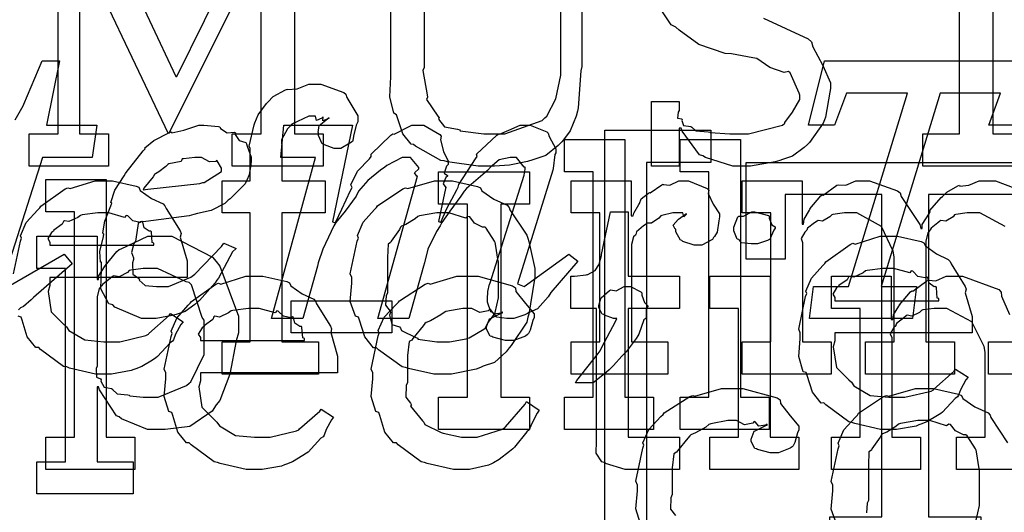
# Model space of a CAD drawing. Extents: x 0 to 8.5, y 0 to 11.
# Tile 112 of 256: x 3.13 to 3.555, y 4.021 to 4.233. Entities that reach past the tile are written whole.
import ezdxf

# ---------------------------------------------------------------- set-up
doc = ezdxf.new("R2010")
doc.units = 0
doc.layers.get('0').update_dxf_attribs({"linetype": 'CONTINUOUS'})

msp = doc.modelspace()

# ---------------------------------------------------------------- linework, layer by layer
at = {"color": 0}
for points in [[(3.16374, 4.28136), (3.19781, 4.20888), (3.19824, 4.20888), (3.23406, 4.28136)], [(3.15614, 4.26443), (3.15614, 4.18414), (3.16872, 4.18414), (3.16872, 4.17025), (3.13444, 4.17025), (3.13444, 4.18414), (3.13444, 4.18414), (3.14703, 4.18414), (3.14703, 4.26747)], [(3.24903, 4.26747), (3.24903, 4.18414), (3.26139, 4.18414), (3.26139, 4.17025), (3.22211, 4.17025), (3.22211, 4.18414), (3.23469, 4.18414), (3.23469, 4.26443)], [(3.3731, 4.26747), (3.3731, 4.21322), (3.37267, 4.21126), (3.37147, 4.19532), (3.37115, 4.1939), (3.37056, 4.19179), (3.36806, 4.18539), (3.36518, 4.18153), (3.36442, 4.18067), (3.36285, 4.1791), (3.35753, 4.17481), (3.35314, 4.17329), (3.35183, 4.17285), (3.34956, 4.17219), (3.34185, 4.17057), (3.33535, 4.17025), (3.33317, 4.17025), (3.33317, 4.17025), (3.32829, 4.17025), (3.315, 4.1721), (3.31364, 4.17242), (3.31218, 4.17264), (3.30126, 4.17876), (3.3004, 4.17958), (3.29937, 4.17964), (3.29579, 4.18414), (3.2934, 4.19108), (3.29303, 4.19239), (3.29189, 4.19303), (3.29015, 4.20003), (3.29064, 4.20865), (3.29064, 4.21149), (3.29064, 4.26747)], [(3.30496, 4.26747), (3.30496, 4.21278), (3.30442, 4.21149), (3.30621, 4.2009), (3.30647, 4.19997), (3.30604, 4.19894), (3.31087, 4.19174), (3.31147, 4.19108), (3.31119, 4.19049), (3.31375, 4.18718), (3.31944, 4.18619), (3.32036, 4.18587), (3.32058, 4.18544), (3.33068, 4.18414), (3.33404, 4.18414), (3.33979, 4.18414), (3.3559, 4.18994), (3.35704, 4.19108), (3.35792, 4.19174), (3.36182, 4.19922), (3.36399, 4.20942), (3.36399, 4.21278), (3.36399, 4.26747)], [(3.22667, 4.24815), (3.19456, 4.18414), (3.16613, 4.24403)], [(3.45139, 4.23394), (3.47076, 4.22515), (3.47217, 4.22385), (3.47271, 4.22163), (3.47711, 4.21354), (3.48042, 4.20617), (3.48042, 4.20367), (3.48008, 4.20204), (3.47825, 4.19129), (3.47781, 4.19021), (3.47726, 4.18869), (3.47125, 4.18033), (3.47043, 4.17958), (3.46903, 4.17817), (3.46403, 4.17453), (3.45969, 4.17307), (3.4585, 4.17264), (3.45649, 4.17204), (3.4459, 4.17025), (3.44243, 4.17025), (3.44243, 4.17025), (3.43815, 4.17025), (3.42638, 4.17389), (3.42529, 4.17458), (3.42383, 4.17503), (3.41639, 4.18533), (3.41596, 4.18653), (3.4151, 4.18653), (3.4151, 4.17025), (3.40315, 4.17025), (3.40315, 4.19803), (3.4151, 4.19803), (3.4151, 4.19412), (3.41465, 4.19347), (3.41439, 4.19081), (3.41618, 4.19054), (3.41639, 4.19021), (3.41613, 4.18989), (3.41689, 4.18778), (3.42003, 4.18722), (3.42051, 4.18696), (3.42051, 4.18696), (3.42225, 4.18539), (3.42751, 4.18494), (3.42833, 4.18479), (3.4285, 4.18463), (3.43696, 4.18414), (3.43983, 4.18414), (3.44504, 4.18414), (3.45958, 4.18793), (3.46067, 4.18869), (3.46072, 4.18907), (3.46403, 4.19347), (3.46718, 4.199), (3.46718, 4.20085), (3.46679, 4.20171), (3.463, 4.21044), (3.46218, 4.21104), (3.46039, 4.21061), (3.45421, 4.21272), (3.44851, 4.21658), (3.44678, 4.2169), (3.43767, 4.21864), (3.43485, 4.21875), (3.42356, 4.2226), (3.41499, 4.22889), (3.41357, 4.23014), (3.41162, 4.23112), (3.40642, 4.23888)], [(3.12842, 4.19021), (3.13189, 4.19618), (3.13222, 4.19694), (3.14003, 4.2156), (3.14762, 4.2156), (3.14199, 4.18782), (3.16368, 4.18782), (3.16174, 4.17393), (3.14025, 4.17393), (3.12289, 4.11947)], [(3.12776, 4.12381), (3.13075, 4.13792), (3.13124, 4.13917), (3.13081, 4.14019), (3.13325, 4.14583), (3.13818, 4.15132), (3.13906, 4.15218), (3.13954, 4.15294), (3.15001, 4.16037), (3.15121, 4.16086), (3.15218, 4.16049), (3.16297, 4.1639), (3.16661, 4.1639), (3.17042, 4.1639), (3.18067, 4.16157), (3.18181, 4.16108), (3.18246, 4.15972), (3.18728, 4.15631), (3.19233, 4.15392), (3.19308, 4.15306), (3.19358, 4.15196), (3.1996, 4.14231), (3.20003, 4.14111), (3.19965, 4.13954), (3.20264, 4.12935), (3.20264, 4.12592), (3.20264, 4.12224), (3.14339, 4.12224), (3.14339, 4.11876), (3.14268, 4.11615), (3.14404, 4.10736), (3.14936, 4.10206), (3.15056, 4.10097), (3.15158, 4.09933), (3.15858, 4.09526), (3.16672, 4.09446), (3.16943, 4.09446), (3.17356, 4.09446), (3.1849, 4.09717), (3.18593, 4.09771), (3.18614, 4.09804), (3.19488, 4.10574), (3.19547, 4.10661), (3.2009, 4.10314), (3.19993, 4.10194), (3.19764, 4.09776), (3.19678, 4.09532), (3.19635, 4.09467), (3.19536, 4.09397), (3.18989, 4.08806), (3.18918, 4.08751), (3.18767, 4.08658), (3.18311, 4.08388), (3.1805, 4.08285), (3.17964, 4.08251), (3.17844, 4.08203), (3.17003, 4.08057), (3.16726, 4.08057), (3.16726, 4.08057), (3.16314, 4.08057), (3.15196, 4.08311), (3.15076, 4.08361), (3.14936, 4.08388), (3.13943, 4.09119), (3.13861, 4.09207), (3.13743, 4.09201), (3.13368, 4.09663), (3.13146, 4.10385), (3.13103, 4.10508), (3.12978, 4.10547)], [(3.55578, 4.14421), (3.54486, 4.15001), (3.54124, 4.15001), (3.53939, 4.15001), (3.53444, 4.14931), (3.53386, 4.14914), (3.53326, 4.14828), (3.53017, 4.14643), (3.528, 4.14681), (3.52756, 4.14654), (3.52664, 4.14578), (3.52387, 4.14344), (3.52339, 4.14268), (3.52322, 4.14242), (3.5224, 4.1415), (3.52149, 4.13781), (3.52149, 4.13656), (3.52149, 4.09446), (3.53386, 4.09446), (3.53386, 4.08057), (3.49544, 4.08057), (3.49544, 4.09446), (3.50782, 4.09446), (3.50782, 4.13113), (3.50743, 4.13357), (3.50233, 4.14421), (3.49175, 4.15001), (3.48828, 4.15001), (3.48643, 4.15001), (3.48144, 4.14931), (3.4809, 4.14914), (3.48014, 4.14828), (3.47689, 4.14643), (3.47499, 4.14681), (3.47461, 4.14654), (3.47353, 4.14578), (3.47043, 4.14344), (3.47017, 4.14264), (3.47006, 4.14242), (3.46929, 4.14176), (3.46772, 4.139), (3.46832, 4.13721), (3.46832, 4.13656), (3.46832, 4.09446), (3.48068, 4.09446), (3.48068, 4.08057), (3.44228, 4.08057), (3.44228, 4.09446), (3.44228, 4.09446), (3.45464, 4.09446), (3.45464, 4.15001), (3.44228, 4.15001), (3.44228, 4.1639), (3.4681, 4.1639), (3.4681, 4.14524), (3.46875, 4.14524), (3.46875, 4.14524), (3.46903, 4.14735), (3.47125, 4.15121), (3.47157, 4.15175), (3.47151, 4.15181), (3.47624, 4.15739), (3.47678, 4.15782), (3.47715, 4.15767), (3.48307, 4.16194), (3.48372, 4.16217), (3.48372, 4.16211), (3.48703, 4.16194), (3.49137, 4.1639), (3.49283, 4.1639), (3.49724, 4.1639), (3.50933, 4.15956), (3.51042, 4.15869), (3.5109, 4.15717), (3.51887, 4.14501), (3.51932, 4.14328), (3.51997, 4.14328), (3.51997, 4.14507), (3.52306, 4.1499), (3.52344, 4.15044), (3.52328, 4.15104), (3.5281, 4.15668), (3.52865, 4.15717), (3.52865, 4.15717), (3.53065, 4.15901), (3.53532, 4.16168), (3.53603, 4.16194), (3.53618, 4.16157), (3.54004, 4.16194), (3.54449, 4.1639), (3.54601, 4.1639), (3.55154, 4.1639), (3.56706, 4.15793)], [(3.12549, 4.11838), (3.14958, 4.13226), (3.15306, 4.12815), (3.13633, 4.11361), (3.13531, 4.11263), (3.13206, 4.10975), (3.13081, 4.1091), (3.13049, 4.10883), (3.12989, 4.10818)], [(3.57319, 4.03944), (3.53478, 4.03944), (3.53478, 4.05333), (3.54715, 4.05333), (3.54715, 4.09), (3.54671, 4.09244), (3.54144, 4.10308), (3.53054, 4.10889), (3.52696, 4.10889), (3.52513, 4.10889), (3.52018, 4.10818), (3.51958, 4.10801), (3.51882, 4.10715), (3.51551, 4.10547), (3.51351, 4.1059), (3.51307, 4.10563), (3.51199, 4.10487), (3.5089, 4.10238), (3.50863, 4.10157), (3.50851, 4.10129), (3.50776, 4.10064), (3.50618, 4.09793), (3.50678, 4.09625), (3.50678, 4.09565), (3.50678, 4.05333), (3.51915, 4.05333), (3.51915, 4.03944), (3.48074, 4.03944), (3.48074, 4.05333), (3.48074, 4.05333), (3.49311, 4.05333), (3.49311, 4.10889), (3.48074, 4.10889), (3.48074, 4.12278), (3.50657, 4.12278), (3.50657, 4.10411), (3.50722, 4.10411), (3.50722, 4.10411), (3.50749, 4.10607), (3.50988, 4.10986), (3.51025, 4.1104), (3.51014, 4.11046), (3.51492, 4.11604), (3.51546, 4.11649), (3.51585, 4.11632), (3.52192, 4.12076), (3.52262, 4.12104), (3.52262, 4.12104), (3.52588, 4.12082), (3.53028, 4.12278), (3.53174, 4.12278), (3.53733, 4.12278), (3.55296, 4.11703), (3.5541, 4.11583), (3.55419, 4.1141), (3.55761, 4.10622)], [(3.58703, 4.08057), (3.54861, 4.08057), (3.54861, 4.09446), (3.56099, 4.09446)], [(3.39839, 4.01594), (3.39638, 4.02246), (3.39703, 4.03017), (3.39703, 4.03271), (3.39638, 4.03435), (3.39936, 4.04861), (3.39985, 4.04986), (3.39942, 4.05089), (3.40196, 4.05669), (3.40717, 4.06222), (3.4081, 4.0631), (3.40858, 4.06381), (3.41965, 4.0709), (3.4209, 4.07135), (3.42182, 4.07096), (3.43332, 4.07438), (3.43718, 4.07438), (3.44254, 4.07438), (3.45736, 4.07026), (3.45865, 4.06939), (3.45882, 4.06782), (3.46294, 4.06261), (3.46669, 4.05811), (3.46669, 4.05658), (3.46615, 4.05528), (3.46496, 4.05111), (3.46425, 4.04958), (3.46386, 4.04921), (3.46294, 4.04856), (3.4579, 4.0466), (3.45628, 4.0466), (3.45432, 4.0466), (3.44889, 4.04807), (3.44846, 4.04833), (3.44775, 4.0485), (3.44607, 4.05149), (3.44607, 4.05246), (3.44607, 4.05246), (3.44749, 4.05593), (3.44781, 4.05615), (3.44781, 4.05615), (3.45247, 4.05843), (3.45301, 4.05854), (3.45301, 4.05897), (3.45242, 4.05849), (3.44949, 4.05806), (3.44792, 4.06), (3.44738, 4.06006), (3.44683, 4.05935), (3.44325, 4.05871), (3.43983, 4.06049), (3.43869, 4.06049), (3.43599, 4.06049), (3.42865, 4.05908), (3.42785, 4.05875), (3.42649, 4.05772), (3.42204, 4.05518), (3.42008, 4.05442), (3.4196, 4.05399), (3.41878, 4.0529), (3.41428, 4.04753), (3.41396, 4.04682), (3.41271, 4.04617), (3.412, 4.04015), (3.412, 4.03814), (3.412, 4.0286), (3.4114, 4.02724), (3.41129, 4.02225), (3.41342, 4.01958)], [(3.48292, 4.01594), (3.48068, 4.02235), (3.48133, 4.03017), (3.48133, 4.03271), (3.48068, 4.03429), (3.48367, 4.04839), (3.48415, 4.04964), (3.48372, 4.05072), (3.48617, 4.05647), (3.4911, 4.06201), (3.49197, 4.06288), (3.49246, 4.06364), (3.50331, 4.0709), (3.50456, 4.07135), (3.50553, 4.07096), (3.51699, 4.07438), (3.52083, 4.07438), (3.52485, 4.07438), (3.53564, 4.07189), (3.53689, 4.07135), (3.53749, 4.06999), (3.54269, 4.06646), (3.54839, 4.06386), (3.54926, 4.06288), (3.54958, 4.06179), (3.55681, 4.05094)], [(3.54318, 4.01753), (3.54471, 4.02387), (3.54471, 4.02599), (3.54471, 4.03944), (3.54454, 4.03965), (3.5434, 4.0471), (3.54318, 4.04769), (3.54297, 4.04829), (3.53933, 4.05399), (3.53885, 4.05442), (3.53776, 4.05431), (3.53435, 4.0561), (3.53222, 4.05875), (3.53147, 4.05897), (3.53049, 4.05821), (3.52322, 4.06049), (3.52083, 4.06049), (3.51807, 4.06049), (3.51053, 4.05925), (3.50976, 4.05897), (3.50863, 4.058), (3.50467, 4.05556), (3.50276, 4.05485), (3.50239, 4.05442), (3.50185, 4.05333), (3.49826, 4.04833), (3.49804, 4.04769), (3.49696, 4.04699), (3.49675, 4.04135), (3.49675, 4.03944), (3.49675, 4.02599), (3.49615, 4.0249), (3.49593, 4.02072)]]:
    msp.add_lwpolyline(points, dxfattribs=at)
for points in [[(3.52024, 4.18414), (3.53608, 4.18414), (3.53608, 4.26747), (3.50678, 4.26747), (3.50678, 4.25358), (3.49485, 4.25358), (3.49485, 4.28136), (3.59185, 4.28136), (3.59185, 4.25358), (3.57992, 4.25358), (3.57992, 4.26747), (3.5504, 4.26747), (3.5504, 4.18414), (3.56625, 4.18414), (3.56625, 4.17025), (3.52024, 4.17025), (3.52024, 4.18414)], [(3.47299, 4.11838), (3.48817, 4.11838), (3.51357, 4.20171), (3.48731, 4.20171), (3.4821, 4.18782), (3.47081, 4.18782), (3.47775, 4.2156), (3.56717, 4.2156), (3.56022, 4.18782), (3.54872, 4.18782), (3.55371, 4.20171), (3.52767, 4.20171), (3.50228, 4.11838), (3.51747, 4.11838), (3.51574, 4.10449), (3.47125, 4.10449), (3.47299, 4.11838)], [(3.21778, 4.09446), (3.22993, 4.09446), (3.22993, 4.15001), (3.21778, 4.15001), (3.21778, 4.1639), (3.22993, 4.1639), (3.22993, 4.17779), (3.22944, 4.17882), (3.23156, 4.18804), (3.23188, 4.18886), (3.23188, 4.18886), (3.23335, 4.19233), (3.23693, 4.19715), (3.23753, 4.19775), (3.23753, 4.19775), (3.23975, 4.20025), (3.24517, 4.20307), (3.24599, 4.2034), (3.24604, 4.20324), (3.25017, 4.20356), (3.25515, 4.20557), (3.25683, 4.20557), (3.26042, 4.20557), (3.27029, 4.20199), (3.27115, 4.20122), (3.27154, 4.19976), (3.27636, 4.19194), (3.27636, 4.18929), (3.27567, 4.18788), (3.27442, 4.18317), (3.27425, 4.18126), (3.27399, 4.18083), (3.27289, 4.18007), (3.26899, 4.17779), (3.26768, 4.17779), (3.26617, 4.17779), (3.26199, 4.17942), (3.26161, 4.17974), (3.2609, 4.17985), (3.25944, 4.18338), (3.25944, 4.18451), (3.25922, 4.18463), (3.2596, 4.18767), (3.26324, 4.1906), (3.264, 4.19081), (3.264, 4.19103), (3.2634, 4.1906), (3.26124, 4.18972), (3.26139, 4.19146), (3.26139, 4.19146), (3.26085, 4.19092), (3.25851, 4.18994), (3.25803, 4.19168), (3.25792, 4.19168), (3.25526, 4.19168), (3.24789, 4.18826), (3.24729, 4.18756), (3.24604, 4.18631), (3.24333, 4.18158), (3.2436, 4.17763), (3.2436, 4.17626), (3.2436, 4.1639), (3.26226, 4.1639), (3.26226, 4.15001), (3.2436, 4.15001), (3.2436, 4.09446), (3.25944, 4.09446), (3.25944, 4.08057), (3.21778, 4.08057), (3.21778, 4.09446)], [(3.18713, 4.10449), (3.183, 4.10449), (3.17144, 4.10938), (3.17063, 4.11035), (3.16894, 4.11083), (3.16536, 4.11729), (3.16564, 4.12592), (3.16564, 4.12879), (3.16531, 4.12885), (3.16499, 4.13336), (3.1665, 4.13986), (3.16672, 4.14094), (3.16624, 4.14139), (3.1671, 4.14654), (3.16976, 4.1531), (3.17019, 4.15419), (3.16971, 4.15457), (3.17139, 4.15978), (3.17546, 4.16601), (3.17606, 4.16699), (3.17638, 4.16743), (3.18371, 4.17686), (3.18451, 4.17763), (3.18435, 4.17811), (3.18832, 4.18132), (3.19472, 4.18457), (3.19581, 4.185), (3.19601, 4.18457), (3.20128, 4.18576), (3.20774, 4.18782), (3.2099, 4.18782), (3.2099, 4.18782), (3.21625, 4.18728), (3.21685, 4.18718), (3.21707, 4.18636), (3.22, 4.18457), (3.22304, 4.1849), (3.22358, 4.18457), (3.22342, 4.18386), (3.2251, 4.18121), (3.22803, 4.18033), (3.22835, 4.17979), (3.22863, 4.17888), (3.23031, 4.17404), (3.23031, 4.17242), (3.23014, 4.17096), (3.22944, 4.16639), (3.22846, 4.16422), (3.22814, 4.16351), (3.22775, 4.16254), (3.22125, 4.15614), (3.22032, 4.15549), (3.21892, 4.15414), (3.21311, 4.1511), (3.20708, 4.14985), (3.20557, 4.14942), (3.20361, 4.14876), (3.18485, 4.14632), (3.18257, 4.14615), (3.18147, 4.14551), (3.1805, 4.13867), (3.18039, 4.13792), (3.17969, 4.13688), (3.17871, 4.13303), (3.17953, 4.13069), (3.17953, 4.12989), (3.17904, 4.12847), (3.17925, 4.12364), (3.18169, 4.12196), (3.18213, 4.12142), (3.18197, 4.1211), (3.18451, 4.11876), (3.1894, 4.11838), (3.19103, 4.11838), (3.19461, 4.11838), (3.20421, 4.1224), (3.20535, 4.12315), (3.20606, 4.12358), (3.2175, 4.13558), (3.21858, 4.13704), (3.22379, 4.13465), (3.22228, 4.13319), (3.21619, 4.12196), (3.21556, 4.12099), (3.21479, 4.11985), (3.20801, 4.11231), (3.20731, 4.11165), (3.20606, 4.11051), (3.20188, 4.10758), (3.19879, 4.10656), (3.19797, 4.10622), (3.19618, 4.10579), (3.18935, 4.10449), (3.18713, 4.10449)], [(3.34224, 4.10449), (3.34071, 4.10449), (3.33632, 4.10514), (3.33507, 4.10667), (3.33464, 4.1071), (3.33382, 4.10732), (3.33225, 4.11154), (3.33225, 4.11296), (3.33225, 4.11296), (3.33242, 4.11594), (3.33247, 4.11621), (3.33247, 4.11621), (3.33322, 4.11925), (3.33333, 4.11947), (3.3481, 4.16635), (3.3481, 4.16635), (3.34853, 4.16894), (3.34853, 4.16982), (3.34814, 4.16971), (3.34483, 4.17393), (3.34375, 4.17393), (3.34212, 4.17393), (3.33729, 4.1729), (3.33453, 4.17051), (3.33356, 4.16982), (3.33231, 4.16835), (3.32319, 4.16049), (3.32226, 4.1594), (3.32081, 4.15722), (3.31603, 4.15076), (3.31261, 4.14583), (3.31185, 4.14442), (3.31028, 4.14208), (3.30653, 4.13444), (3.30512, 4.12858), (3.30469, 4.12706), (3.29839, 4.10449), (3.28494, 4.10449), (3.30208, 4.1659), (3.30181, 4.1659), (3.30083, 4.16732), (3.30274, 4.16906), (3.30274, 4.1696), (3.30274, 4.1696), (3.29915, 4.17393), (3.29796, 4.17393), (3.29546, 4.17393), (3.2889, 4.17051), (3.28797, 4.16982), (3.28608, 4.16851), (3.2806, 4.16407), (3.27761, 4.16049), (3.27669, 4.1594), (3.27556, 4.15722), (3.27089, 4.15076), (3.26687, 4.14583), (3.26606, 4.14442), (3.26481, 4.14204), (3.26118, 4.13444), (3.25928, 4.12858), (3.2589, 4.12706), (3.25261, 4.10449), (3.23915, 4.10449), (3.25803, 4.17393), (3.24306, 4.17393), (3.24436, 4.18782), (3.27408, 4.18782), (3.2654, 4.14615), (3.26671, 4.14572), (3.26676, 4.14589), (3.26942, 4.15164), (3.27322, 4.15967), (3.27387, 4.16092), (3.27339, 4.16211), (3.27621, 4.16797), (3.28136, 4.17339), (3.28213, 4.17437), (3.28217, 4.17535), (3.29058, 4.18354), (3.29144, 4.18414), (3.29199, 4.18392), (3.29969, 4.18782), (3.30231, 4.18782), (3.30479, 4.18782), (3.31174, 4.18386), (3.31228, 4.18306), (3.31196, 4.18153), (3.31332, 4.17649), (3.31532, 4.17231), (3.31532, 4.1709), (3.31467, 4.17014), (3.31358, 4.1671), (3.31511, 4.16618), (3.31511, 4.1659), (3.3144, 4.16536), (3.31315, 4.16254), (3.31429, 4.16092), (3.31424, 4.16049), (3.31119, 4.14638), (3.3125, 4.14594), (3.31222, 4.14611), (3.31472, 4.15196), (3.31901, 4.15994), (3.31967, 4.16114), (3.31999, 4.16228), (3.32715, 4.17339), (3.3279, 4.17437), (3.32764, 4.17535), (3.33637, 4.18354), (3.33724, 4.18414), (3.33746, 4.18392), (3.34153, 4.18565), (3.3464, 4.18782), (3.3481, 4.18782), (3.35069, 4.18782), (3.35796, 4.18494), (3.35851, 4.18435), (3.359, 4.18294), (3.36176, 4.17768), (3.36176, 4.17589), (3.36143, 4.17518), (3.36068, 4.16922), (3.36046, 4.16851), (3.34526, 4.11947), (3.3481, 4.11838), (3.3674, 4.13226), (3.37131, 4.12924), (3.3596, 4.11578), (3.35851, 4.11382), (3.35389, 4.10872), (3.35026, 4.1071), (3.34961, 4.10667), (3.34847, 4.10612), (3.34375, 4.10449), (3.34224, 4.10449)], [(3.38297, 4.18571), (3.42876, 4.18571), (3.42876, 4.17182), (3.40099, 4.17182), (3.40099, 3.99126), (3.42876, 3.99126), (3.42876, 3.97738), (3.38297, 3.97738), (3.38297, 4.18571)], [(3.3655, 4.07053), (3.37788, 4.07053), (3.37788, 4.16775), (3.3655, 4.16775), (3.3655, 4.18164), (3.39154, 4.18164), (3.39154, 4.07053), (3.40392, 4.07053), (3.40392, 4.05664), (3.3655, 4.05664), (3.3655, 4.07053)], [(3.41553, 4.07053), (3.4279, 4.07053), (3.4279, 4.16775), (3.41553, 4.16775), (3.41553, 4.18164), (3.44157, 4.18164), (3.44157, 4.07053), (3.45394, 4.07053), (3.45394, 4.05664), (3.41553, 4.05664), (3.41553, 4.07053)], [(3.18365, 4.16004), (3.18565, 4.16021), (3.20811, 4.16276), (3.20947, 4.16308), (3.21001, 4.16319), (3.2175, 4.16786), (3.2175, 4.16938), (3.2175, 4.16938), (3.21565, 4.17242), (3.21533, 4.17264), (3.21511, 4.17225), (3.21229, 4.17204), (3.20888, 4.17393), (3.20774, 4.17393), (3.20594, 4.17393), (3.20111, 4.17339), (3.20057, 4.17329), (3.20003, 4.17219), (3.19476, 4.17122), (3.19428, 4.1709), (3.19342, 4.17003), (3.19043, 4.16769), (3.18896, 4.16694), (3.18864, 4.16656), (3.18799, 4.16558), (3.18403, 4.16069), (3.18365, 4.16004)], [(3.48014, 4.01904), (3.5025, 4.01904), (3.5025, 4.15793), (3.46083, 4.15793), (3.46083, 4.13015), (3.4439, 4.13015), (3.4439, 4.17182), (3.58128, 4.17182), (3.58128, 4.13015), (3.56435, 4.13015), (3.56435, 4.15793), (3.52268, 4.15793), (3.52268, 4.01904), (3.54525, 4.01904), (3.54525, 4.00515), (3.48014, 4.00515), (3.48014, 4.01904)], [(3.31114, 4.07053), (3.32374, 4.07053), (3.32374, 4.15386), (3.31114, 4.15386), (3.31114, 4.16775), (3.35042, 4.16775), (3.35042, 4.15386), (3.33806, 4.15386), (3.33806, 4.07053), (3.35042, 4.07053), (3.35042, 4.05664), (3.31114, 4.05664), (3.31114, 4.07053)], [(3.14171, 4.05333), (3.15408, 4.05333), (3.15408, 4.15056), (3.14171, 4.15056), (3.14171, 4.16444), (3.16775, 4.16444), (3.16775, 4.05333), (3.18012, 4.05333), (3.18012, 4.03944), (3.14171, 4.03944), (3.14171, 4.05333)], [(3.31326, 4.08057), (3.30919, 4.08057), (3.29818, 4.08296), (3.29699, 4.08339), (3.29546, 4.08365), (3.28526, 4.09099), (3.2844, 4.09185), (3.2831, 4.09185), (3.27935, 4.09657), (3.27701, 4.10385), (3.27658, 4.10508), (3.27533, 4.10547), (3.27311, 4.11187), (3.27376, 4.11968), (3.27376, 4.12224), (3.27311, 4.12381), (3.2761, 4.13792), (3.27658, 4.13917), (3.27615, 4.14025), (3.2786, 4.146), (3.28353, 4.15153), (3.2844, 4.1524), (3.28489, 4.15315), (3.29574, 4.16043), (3.29699, 4.16086), (3.29796, 4.16049), (3.3094, 4.1639), (3.31326, 4.1639), (3.31728, 4.1639), (3.32807, 4.1614), (3.32932, 4.16086), (3.32992, 4.1595), (3.33512, 4.15597), (3.34082, 4.15338), (3.34169, 4.1524), (3.34201, 4.15132), (3.34924, 4.14046), (3.34972, 4.13917), (3.35021, 4.13764), (3.35275, 4.12608), (3.35275, 4.12224), (3.35249, 4.12067), (3.35021, 4.10639), (3.34972, 4.10508), (3.34924, 4.10297), (3.34256, 4.09283), (3.34169, 4.09185), (3.34039, 4.09011), (3.33529, 4.08561), (3.33051, 4.08393), (3.32932, 4.08339), (3.32742, 4.08268), (3.31679, 4.08057), (3.31326, 4.08057)], [(3.36843, 4.09446), (3.38081, 4.09446), (3.38081, 4.15001), (3.36843, 4.15001), (3.36843, 4.1639), (3.39426, 4.1639), (3.39426, 4.14871), (3.39513, 4.14871), (3.39513, 4.14871), (3.39546, 4.1499), (3.39762, 4.15369), (3.39794, 4.15414), (3.39794, 4.15414), (3.39865, 4.15614), (3.40186, 4.15858), (3.40229, 4.1589), (3.40256, 4.15864), (3.40761, 4.16217), (3.40815, 4.16238), (3.40815, 4.16228), (3.41108, 4.162), (3.41488, 4.1639), (3.41618, 4.1639), (3.41911, 4.1639), (3.42714, 4.16049), (3.4279, 4.15978), (3.42763, 4.15842), (3.42974, 4.15375), (3.43246, 4.14968), (3.43246, 4.14828), (3.43224, 4.14665), (3.43143, 4.14171), (3.43028, 4.13992), (3.42985, 4.13938), (3.42942, 4.13857), (3.42486, 4.13612), (3.42333, 4.13612), (3.42156, 4.13612), (3.41661, 4.13775), (3.41618, 4.13807), (3.41569, 4.13824), (3.41357, 4.14187), (3.41357, 4.14307), (3.41331, 4.14307), (3.41243, 4.14469), (3.41465, 4.14719), (3.41488, 4.1474), (3.41482, 4.1474), (3.41476, 4.1474), (3.41781, 4.14953), (3.41812, 4.14958), (3.41812, 4.14979), (3.41803, 4.14942), (3.41704, 4.14828), (3.41656, 4.15001), (3.41639, 4.15001), (3.41581, 4.15001), (3.41444, 4.15001), (3.41401, 4.15001), (3.41228, 4.15001), (3.40761, 4.14893), (3.40707, 4.14871), (3.40631, 4.14779), (3.40306, 4.14561), (3.40115, 4.14556), (3.40076, 4.14524), (3.39968, 4.14447), (3.3966, 4.14193), (3.39638, 4.14079), (3.39621, 4.14046), (3.39529, 4.13976), (3.39447, 4.13639), (3.39447, 4.13525), (3.39447, 4.09446), (3.4101, 4.09446), (3.4101, 4.08057), (3.36843, 4.08057), (3.36843, 4.09446)], [(3.14339, 4.13612), (3.18832, 4.13612), (3.18832, 4.13699), (3.18756, 4.13726), (3.18722, 4.14182), (3.18701, 4.14219), (3.18631, 4.14214), (3.18414, 4.14367), (3.18354, 4.14606), (3.18311, 4.14632), (3.1824, 4.14594), (3.17925, 4.1466), (3.17703, 4.14882), (3.17638, 4.14893), (3.17567, 4.14806), (3.16883, 4.15001), (3.16661, 4.15001), (3.16411, 4.15001), (3.15733, 4.14914), (3.15662, 4.14893), (3.15554, 4.14806), (3.15158, 4.14626), (3.14968, 4.1466), (3.14925, 4.14632), (3.14871, 4.14518), (3.14513, 4.14264), (3.14492, 4.14219), (3.14415, 4.1416), (3.14247, 4.13894), (3.14339, 4.13747), (3.14339, 4.13699), (3.14339, 4.13612)], [(3.31326, 4.09446), (3.31592, 4.09446), (3.32314, 4.09576), (3.32389, 4.09597), (3.32443, 4.09614), (3.33078, 4.09988), (3.33128, 4.10032), (3.33128, 4.10032), (3.33263, 4.10281), (3.33539, 4.10644), (3.33561, 4.10704), (3.33561, 4.10704), (3.33712, 4.11339), (3.33712, 4.1155), (3.33712, 4.12896), (3.33697, 4.12918), (3.33583, 4.13661), (3.33561, 4.13721), (3.33539, 4.13781), (3.33176, 4.1435), (3.33128, 4.14393), (3.33018, 4.14382), (3.32676, 4.14561), (3.32465, 4.14828), (3.32389, 4.14849), (3.32292, 4.14774), (3.31565, 4.15001), (3.31326, 4.15001), (3.31049, 4.15001), (3.30296, 4.14876), (3.30219, 4.14849), (3.30106, 4.14751), (3.2971, 4.14507), (3.29519, 4.14437), (3.29482, 4.14393), (3.29428, 4.14285), (3.29069, 4.13786), (3.29047, 4.13721), (3.28939, 4.1365), (3.28917, 4.13086), (3.28917, 4.12896), (3.28917, 4.1155), (3.28857, 4.11442), (3.28836, 4.11025), (3.29025, 4.10769), (3.29047, 4.10704), (3.29004, 4.10601), (3.29096, 4.10194), (3.29432, 4.10086), (3.29482, 4.10032), (3.29525, 4.09939), (3.30143, 4.09625), (3.30219, 4.09597), (3.30225, 4.0956), (3.31049, 4.09446), (3.31326, 4.09446)], [(3.39481, 4.03944), (3.39176, 4.03944), (3.38319, 4.04199), (3.38265, 4.04249), (3.38163, 4.04275), (3.37924, 4.04644), (3.37939, 4.05165), (3.37939, 4.05333), (3.37939, 4.10889), (3.36833, 4.10889), (3.36833, 4.12278), (3.36985, 4.12278), (3.36985, 4.12278), (3.37494, 4.12332), (3.37528, 4.12343), (3.3756, 4.12349), (3.37853, 4.125), (3.37875, 4.12517), (3.37875, 4.12517), (3.38037, 4.12771), (3.38049, 4.12799), (3.38049, 4.12799), (3.38146, 4.13172), (3.38157, 4.13211), (3.38547, 4.15056), (3.39307, 4.15056), (3.39307, 4.12278), (3.41521, 4.12278), (3.41521, 4.10889), (3.39307, 4.10889), (3.39307, 4.05333), (3.41521, 4.05333), (3.41521, 4.03944), (3.41422, 4.03944), (3.412, 4.03944), (3.41129, 4.03944), (3.41004, 4.03944), (3.40722, 4.03944), (3.40631, 4.03944), (3.40489, 4.03944), (3.40169, 4.03944), (3.40067, 4.03944), (3.39919, 4.03944), (3.39589, 4.03944), (3.39481, 4.03944)], [(3.44754, 4.13667), (3.44613, 4.13667), (3.44194, 4.13715), (3.44114, 4.13835), (3.44081, 4.13861), (3.44006, 4.13878), (3.43864, 4.14225), (3.43864, 4.14339), (3.43864, 4.14382), (3.43864, 4.14382), (3.44043, 4.14828), (3.44081, 4.1486), (3.44081, 4.1486), (3.44276, 4.1486), (3.44635, 4.15056), (3.44754, 4.15056), (3.44754, 4.15056), (3.45367, 4.14893), (3.45404, 4.1486), (3.45394, 4.14774), (3.45503, 4.14492), (3.45643, 4.1441), (3.45643, 4.14382), (3.45643, 4.14339), (3.45589, 4.14264), (3.45469, 4.13997), (3.45426, 4.13883), (3.45404, 4.13861), (3.45313, 4.13813), (3.44889, 4.13667), (3.44754, 4.13667)], [(3.13775, 4.04275), (3.15013, 4.04275), (3.15013, 4.12608), (3.13775, 4.12608), (3.13775, 4.13997), (3.16379, 4.13997), (3.16379, 4.12131), (3.16444, 4.12131), (3.16444, 4.12283), (3.16732, 4.12722), (3.17231, 4.13346), (3.17333, 4.13433), (3.17426, 4.1346), (3.18576, 4.13997), (3.18961, 4.13997), (3.19601, 4.13997), (3.2136, 4.13097), (3.21522, 4.12912), (3.21674, 4.12711), (3.22478, 4.10553), (3.22478, 4.09831), (3.2239, 4.09494), (3.22103, 4.08046), (3.21679, 4.06912), (3.21522, 4.06728), (3.21354, 4.06461), (3.20389, 4.058), (3.19314, 4.05664), (3.18961, 4.05664), (3.18554, 4.05664), (3.17437, 4.06119), (3.17333, 4.06207), (3.17225, 4.06256), (3.16488, 4.07383), (3.16444, 4.07508), (3.16379, 4.07508), (3.16379, 4.04275), (3.17942, 4.04275), (3.17942, 4.02886), (3.13775, 4.02886), (3.13775, 4.04275)], [(3.50612, 4.05664), (3.50201, 4.05664), (3.49083, 4.05919), (3.48964, 4.05968), (3.48822, 4.05994), (3.47831, 4.06728), (3.47749, 4.06814), (3.47629, 4.06808), (3.47254, 4.07269), (3.47032, 4.07992), (3.46989, 4.08117), (3.46864, 4.08154), (3.46664, 4.08806), (3.46729, 4.09576), (3.46729, 4.09831), (3.46664, 4.09988), (3.46963, 4.11399), (3.47011, 4.11524), (3.46967, 4.11626), (3.47211, 4.1219), (3.47706, 4.12739), (3.47792, 4.12825), (3.4784, 4.12901), (3.48888, 4.13644), (3.49007, 4.13693), (3.49104, 4.13656), (3.50185, 4.13997), (3.50549, 4.13997), (3.50928, 4.13997), (3.51953, 4.13764), (3.52067, 4.13715), (3.52132, 4.13579), (3.52615, 4.13238), (3.53119, 4.12999), (3.53196, 4.12912), (3.53244, 4.12804), (3.53847, 4.11838), (3.5389, 4.11719), (3.53851, 4.11561), (3.5415, 4.10542), (3.5415, 4.102), (3.5415, 4.09831), (3.48226, 4.09831), (3.48226, 4.09483), (3.48156, 4.09224), (3.48292, 4.08344), (3.48822, 4.07813), (3.48942, 4.07704), (3.49046, 4.07542), (3.49744, 4.07135), (3.50558, 4.07053), (3.50831, 4.07053), (3.51243, 4.07053), (3.52376, 4.07324), (3.52479, 4.07379), (3.52501, 4.07411), (3.53375, 4.08182), (3.53435, 4.08268), (3.53976, 4.07921), (3.53879, 4.07801), (3.53651, 4.07383), (3.53564, 4.0714), (3.53521, 4.07075), (3.53424, 4.07004), (3.52875, 4.06413), (3.52806, 4.06358), (3.52653, 4.06267), (3.52197, 4.05994), (3.51938, 4.05892), (3.5185, 4.0586), (3.51731, 4.05811), (3.5089, 4.05664), (3.50612, 4.05664)], [(3.18571, 4.07053), (3.19015, 4.07053), (3.20242, 4.07563), (3.2035, 4.07661), (3.20432, 4.07715), (3.21001, 4.08897), (3.21001, 4.09289), (3.21001, 4.10374), (3.20921, 4.10499), (3.20458, 4.11903), (3.2035, 4.12001), (3.20221, 4.12039), (3.18983, 4.12608), (3.18571, 4.12608), (3.18371, 4.12608), (3.17833, 4.12538), (3.17768, 4.12522), (3.17686, 4.12429), (3.17329, 4.1225), (3.17101, 4.12289), (3.17051, 4.12261), (3.16943, 4.12181), (3.16624, 4.11936), (3.16569, 4.11854), (3.16553, 4.11828), (3.16465, 4.1174), (3.16379, 4.11382), (3.16379, 4.11263), (3.16379, 4.08399), (3.16347, 4.0829), (3.16357, 4.07921), (3.16525, 4.07856), (3.16553, 4.07813), (3.16536, 4.07747), (3.16689, 4.07497), (3.16997, 4.07433), (3.17051, 4.074), (3.17046, 4.07394), (3.17247, 4.07206), (3.17703, 4.07156), (3.17768, 4.0714), (3.1779, 4.07118), (3.18375, 4.07053), (3.18571, 4.07053)], [(3.23226, 4.03944), (3.22814, 4.03944), (3.21696, 4.04199), (3.21576, 4.04249), (3.21436, 4.04275), (3.20443, 4.05007), (3.20361, 4.05094), (3.20242, 4.05089), (3.19868, 4.0555), (3.19646, 4.06272), (3.19601, 4.06396), (3.19476, 4.06435), (3.19276, 4.07086), (3.19342, 4.07856), (3.19342, 4.08111), (3.19276, 4.08268), (3.19575, 4.09679), (3.19624, 4.09804), (3.19581, 4.09907), (3.19824, 4.10471), (3.20318, 4.11019), (3.20404, 4.11106), (3.20454, 4.11182), (3.215, 4.11925), (3.21619, 4.11974), (3.21718, 4.11936), (3.22797, 4.12278), (3.23161, 4.12278), (3.2354, 4.12278), (3.24567, 4.12044), (3.24681, 4.11996), (3.24744, 4.1186), (3.25228, 4.11518), (3.25732, 4.11279), (3.25808, 4.11193), (3.25857, 4.11083), (3.2646, 4.10118), (3.26503, 4.09999), (3.26465, 4.09842), (3.26764, 4.08822), (3.26764, 4.08479), (3.26764, 4.08111), (3.20839, 4.08111), (3.20839, 4.07764), (3.20768, 4.07503), (3.20904, 4.06625), (3.21436, 4.06093), (3.21556, 4.05985), (3.21658, 4.05821), (3.22358, 4.05414), (3.23172, 4.05333), (3.23443, 4.05333), (3.23856, 4.05333), (3.24989, 4.05604), (3.25092, 4.05658), (3.25114, 4.05692), (3.25988, 4.06461), (3.26047, 4.06549), (3.2659, 4.06201), (3.26492, 4.06082), (3.26264, 4.05664), (3.26178, 4.05419), (3.26133, 4.05354), (3.26036, 4.05285), (3.25489, 4.04693), (3.25418, 4.04639), (3.25265, 4.04546), (3.2481, 4.04275), (3.2455, 4.04172), (3.24463, 4.04139), (3.24343, 4.0409), (3.23503, 4.03944), (3.23226, 4.03944)], [(3.32183, 4.03944), (3.31765, 4.03944), (3.30632, 4.04199), (3.30512, 4.04249), (3.30371, 4.04275), (3.29378, 4.05007), (3.29297, 4.05094), (3.29178, 4.05089), (3.28803, 4.0555), (3.28581, 4.06272), (3.28537, 4.06396), (3.28413, 4.06435), (3.28213, 4.07086), (3.28276, 4.07856), (3.28276, 4.08111), (3.28213, 4.08274), (3.2851, 4.097), (3.2856, 4.09825), (3.28515, 4.09928), (3.28771, 4.10508), (3.29292, 4.11062), (3.29383, 4.11149), (3.29432, 4.11219), (3.30539, 4.11931), (3.30664, 4.11974), (3.30757, 4.11936), (3.31907, 4.12278), (3.32292, 4.12278), (3.32829, 4.12278), (3.3431, 4.11865), (3.3444, 4.11778), (3.34457, 4.11621), (3.34868, 4.111), (3.35243, 4.1065), (3.35243, 4.10499), (3.35189, 4.10368), (3.35069, 4.0995), (3.34999, 4.09799), (3.34961, 4.0976), (3.34868, 4.09694), (3.34364, 4.095), (3.34201, 4.095), (3.34006, 4.095), (3.33464, 4.09646), (3.33421, 4.09674), (3.3335, 4.0969), (3.33182, 4.09988), (3.33182, 4.10086), (3.33182, 4.10086), (3.33322, 4.10433), (3.33356, 4.10454), (3.33356, 4.10454), (3.33822, 4.10682), (3.33876, 4.10693), (3.33876, 4.10736), (3.33817, 4.10688), (3.33524, 4.10644), (3.33365, 4.1084), (3.33311, 4.10846), (3.33257, 4.10775), (3.329, 4.1071), (3.32557, 4.10889), (3.32443, 4.10889), (3.32172, 4.10889), (3.3144, 4.10747), (3.31358, 4.10715), (3.31222, 4.10612), (3.30778, 4.10357), (3.30583, 4.10281), (3.30533, 4.10238), (3.30453, 4.10129), (3.30003, 4.09592), (3.29969, 4.09521), (3.29844, 4.09457), (3.29775, 4.08854), (3.29775, 4.08653), (3.29775, 4.07699), (3.29715, 4.07563), (3.29704, 4.07064), (3.29915, 4.06799), (3.29949, 4.06722), (3.29904, 4.06674), (3.30431, 4.06039), (3.3049, 4.05985), (3.30528, 4.05881), (3.31233, 4.05539), (3.31315, 4.05507), (3.31315, 4.05501), (3.32113, 4.05333), (3.32379, 4.05333), (3.32781, 4.05333), (3.33886, 4.05681), (3.33985, 4.05746), (3.34006, 4.05783), (3.34858, 4.0676), (3.34918, 4.06874), (3.3546, 4.06506), (3.35374, 4.06369), (3.35146, 4.05931), (3.35064, 4.05718), (3.35026, 4.05658), (3.34928, 4.05567), (3.34397, 4.04904), (3.34332, 4.04833), (3.34185, 4.04719), (3.3374, 4.04368), (3.33485, 4.04226), (3.33399, 4.04183), (3.33279, 4.04124), (3.32454, 4.03944), (3.32183, 4.03944)], [(3.42822, 4.05333), (3.4406, 4.05333), (3.4406, 4.10889), (3.42822, 4.10889), (3.42822, 4.12278), (3.45426, 4.12278), (3.45426, 4.05333), (3.46664, 4.05333), (3.46664, 4.03944), (3.42822, 4.03944), (3.42822, 4.05333)], [(3.48226, 4.11219), (3.52718, 4.11219), (3.52718, 4.11307), (3.52642, 4.11333), (3.5261, 4.11789), (3.52588, 4.11828), (3.52518, 4.11822), (3.523, 4.11974), (3.5224, 4.12213), (3.52197, 4.1224), (3.52126, 4.12201), (3.51812, 4.12267), (3.5159, 4.12489), (3.51525, 4.125), (3.51454, 4.12414), (3.50771, 4.12608), (3.50549, 4.12608), (3.50299, 4.12608), (3.49621, 4.12522), (3.4955, 4.125), (3.49442, 4.12414), (3.49046, 4.12235), (3.48856, 4.12267), (3.48813, 4.1224), (3.48757, 4.12125), (3.484, 4.11871), (3.48378, 4.11828), (3.48301, 4.11768), (3.48133, 4.11501), (3.48226, 4.11356), (3.48226, 4.11307), (3.48226, 4.11219)], [(3.37033, 4.07671), (3.37082, 4.07781), (3.38015, 4.08936), (3.38097, 4.0906), (3.38151, 4.0919), (3.38769, 4.10346), (3.38813, 4.10449), (3.38672, 4.10449), (3.38282, 4.10596), (3.38249, 4.10622), (3.38178, 4.10639), (3.38032, 4.10921), (3.38032, 4.11014), (3.38032, 4.11014), (3.38118, 4.11317), (3.3814, 4.11339), (3.3814, 4.11339), (3.38504, 4.11664), (3.38553, 4.11686), (3.38553, 4.11686), (3.38786, 4.11649), (3.39128, 4.11838), (3.39247, 4.11838), (3.3941, 4.11838), (3.39854, 4.11604), (3.39899, 4.11556), (3.39887, 4.11458), (3.40007, 4.11139), (3.40158, 4.10997), (3.40158, 4.10949), (3.40082, 4.10889), (3.40082, 4.10508), (3.40072, 4.10449), (3.39979, 4.10394), (3.39762, 4.09776), (3.39725, 4.09711), (3.39643, 4.09592), (3.39214, 4.09017), (3.3916, 4.08951), (3.39035, 4.08822), (3.38672, 4.08421), (3.38531, 4.08279), (3.38488, 4.08236), (3.38374, 4.08138), (3.37847, 4.07715), (3.37793, 4.07671), (3.37033, 4.07671)], [(3.24756, 4.11219), (3.29096, 4.11219), (3.29096, 4.09831), (3.24756, 4.09831), (3.24756, 4.11219)], [(3.20839, 4.095), (3.25331, 4.095), (3.25331, 4.09586), (3.25256, 4.09614), (3.25222, 4.10069), (3.25201, 4.10107), (3.25131, 4.10101), (3.24914, 4.10254), (3.24854, 4.10493), (3.2481, 4.10519), (3.2474, 4.10482), (3.24425, 4.10547), (3.24203, 4.10769), (3.24137, 4.10781), (3.24067, 4.10693), (3.23383, 4.10889), (3.23161, 4.10889), (3.22911, 4.10889), (3.22233, 4.10801), (3.22163, 4.10781), (3.22054, 4.10693), (3.21658, 4.10514), (3.21468, 4.10547), (3.21425, 4.10519), (3.21371, 4.10406), (3.21012, 4.10151), (3.2099, 4.10107), (3.20915, 4.10047), (3.20747, 4.09782), (3.20839, 4.09636), (3.20839, 4.09586), (3.20839, 4.095)]]:
    msp.add_lwpolyline(points, close=True, dxfattribs=at)

doc.saveas('drawing.dxf')
